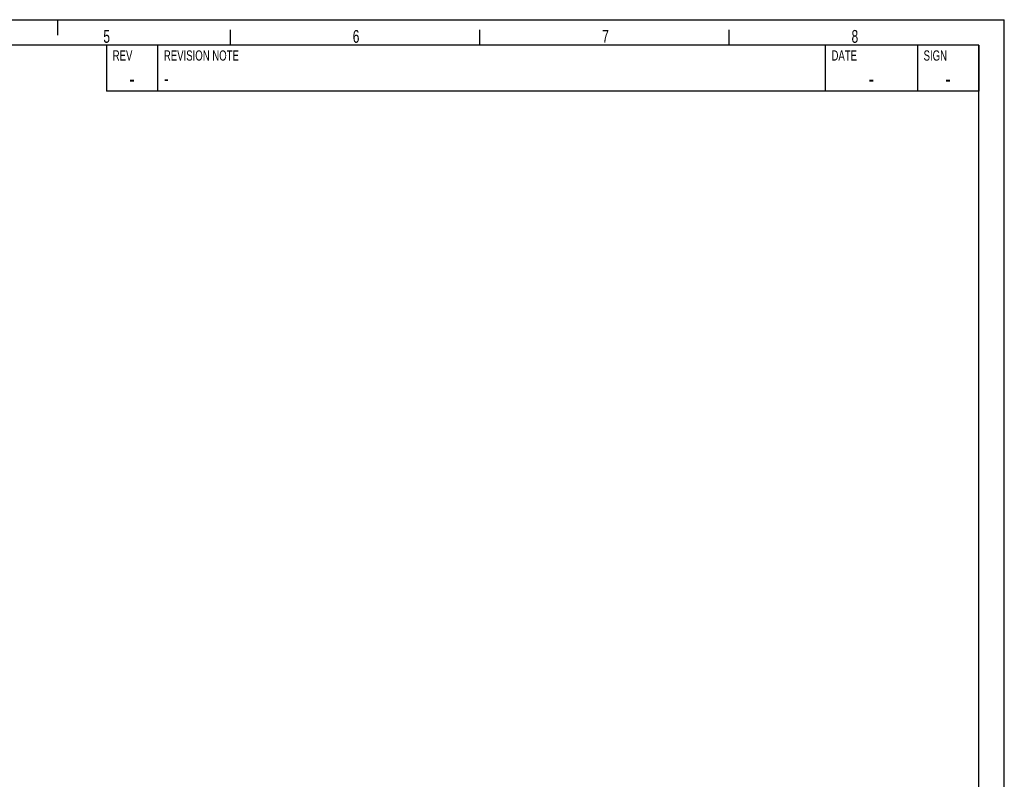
# Model space of a CAD drawing. Extents: x 0 to 420, y 0 to 297.
# Tile 11 of 11: x 228 to 420, y 148 to 297. Entities that reach past the tile are written whole.
import ezdxf

# ---------------------------------------------------------------- set-up
doc = ezdxf.new("R2010")
doc.units = 0
doc.header["$LTSCALE"] = 23.1
doc.layers.add('112000_DXF_FORMAT', color=7, linetype='CONTINUOUS')
doc.styles.get("Standard").update_dxf_attribs({"font": 'txt', "width": 0.7})
doc.styles.add('TEXTSTYLE_2', font='txt', dxfattribs={"width": 0.7})

msp = doc.modelspace()

# ---------------------------------------------------------------- linework, layer by layer
at = {"layer": '112000_DXF_FORMAT', "color": 7, "linetype": 'CONTINUOUS'}
for p, q in [((0, 297), (420, 297)), ((235, 294), (235, 297)), ((420, 0), (420, 297)), ((268.75, 292), (268.75, 295)), ((317.5, 292), (317.5, 295)), ((366.25, 292), (366.25, 295)), ((415, 292), (25, 292)), ((415, 292), (244.5, 292)), ((244.5, 292), (244.5, 283)), ((254.5, 292), (254.5, 283)), ((385, 292), (385, 283)), ((403, 292), (403, 283)), ((415, 292), (415, 283)), ((415, 5), (415, 292)), ((415, 283), (244.5, 283))]:
    msp.add_line(p, q, dxfattribs=at)

# ---------------------------------------------------------------- texts
at = {"layer": '112000_DXF_FORMAT', "color": 7, "linetype": 'CONTINUOUS', "char_height": 2.5, "attachment_point": 1}
for s, insert, width in [('5', (243.89, 294.98), 2.6786), ('6', (292.64, 294.98), 2.9464), ('7', (341.39, 294.98), 2.9464), ('8', (390.14, 294.98), 2.9464)]:
    msp.add_mtext(s, dxfattribs=dict(at, insert=insert, width=width))
at = {"layer": '112000_DXF_FORMAT', "color": 2, "linetype": 'CONTINUOUS', "style": 'TEXTSTYLE_2'}
for s, insert, char_height, width, attachment_point in [('REV', (245.72, 291), 2, 4.2, 1), ('REVISION NOTE', (255.72, 291), 2, 18.2, 1), ('DATE', (386.22, 291), 2, 5.6, 1), ('SIGN', (404.22, 291), 2, 5.6, 1), ('-', (249.5, 287.25), 3.5, 2.45, 2), ('-', (255.72, 287), 3, 2.1, 1), ('-', (394, 287.25), 3.5, 2.45, 2), ('-', (409, 287.25), 3.5, 2.45, 2)]:
    msp.add_mtext(s, dxfattribs=dict(at, insert=insert, char_height=char_height, width=width, attachment_point=attachment_point))

doc.saveas('drawing.dxf')
